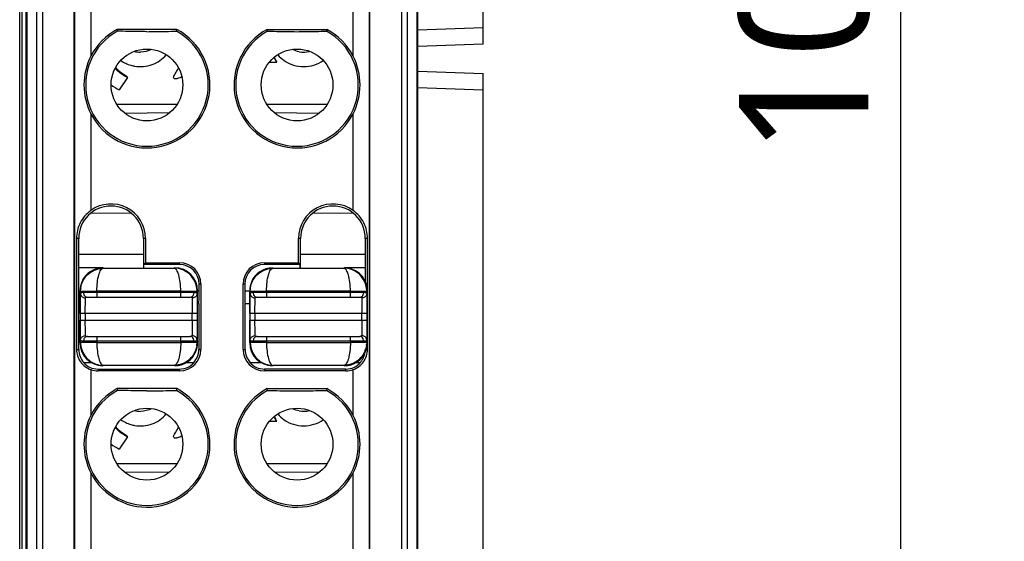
# Model space of a CAD drawing. Header units: inches. Extents: x 0 to 23.4, y 0 to 16.5.
# Tile 8 of 24: x 8.966 to 10.154, y 5.867 to 6.495. Entities that reach past the tile are written whole.
import ezdxf

# ---------------------------------------------------------------- set-up
doc = ezdxf.new("R2010")
doc.units = ezdxf.units.IN
doc.header["$LTSCALE"] = 1.28622
doc.header["$MEASUREMENT"] = 0
doc.layers.get('0').update_dxf_attribs({"linetype": 'CONTINUOUS'})
doc.layers.add('PRT0004-DIM', color=7, linetype='CONTINUOUS')
doc.layers.add('PRT0004-SHAPE', color=7, linetype='CONTINUOUS')
doc.styles.add('TEXTSTYLE_3', font='malgun.ttf')
doc.dimstyles.new('DIMSTYLE_1', dxfattribs={"dimtxt": 0.15625, "dimasz": 0.1875, "dimexe": 0.125, "dimexo": 0.0625, "dimgap": 0.039062, "dimtad": 1, "dimdec": 5, "dimzin": 4, "dimdsep": 46, "dimtxsty": 'TEXTSTYLE_3', "dimblk": '_FILLED', "dimblk1": '_FILLED', "dimblk2": '_FILLED', "dimcen": 0.09, "dimadec": 5, "dimazin": 1, "dimtfac": 1, "dimtdec": 5, "dimtofl": 0, "dimtmove": 0, "dimatfit": 3, "dimldrblk": '_FILLED', "dimfxl": 1, "dimtolj": 1, "dimtzin": 4, "dimarcsym": 0})

# ---------------------------------------------------------------- blocks, each defined once
blk = doc.blocks.new('_FILLED')
at = {"color": 0, "linetype": 'BYBLOCK'}
blk.add_solid([(0, 0), (-1, 0.1667), (-1, -0.1667)], dxfattribs=at)
blk = doc.blocks.new('*D4')
at = {"layer": 'PRT0004-DIM', "color": 2, "linetype": 'CONTINUOUS'}
for p, q in [((9.4299, 8.4955), (10.1538, 8.4955)), ((10.0288, 8.4955), (10.0288, 6.5073)), ((10.0288, 4.5192), (10.0288, 6.5073)), ((9.43, 4.5192), (10.1538, 4.5192))]:
    blk.add_line(p, q, dxfattribs=at)
at = {"layer": 'PRT0004-DIM', "color": 2, "linetype": 'CONTINUOUS', "xscale": 0.1875, "yscale": 0.1875, "zscale": 0.1875}
for p, rotation in [((10.0288, 8.4955), 90), ((10.0288, 4.5192), 270)]:
    blk.add_blockref('_FILLED', p, dxfattribs=dict(at, rotation=rotation))
at = {"layer": 'PRT0004-DIM', "color": 2, "linetype": 'CONTINUOUS', "insert": (9.8335, 6.5073), "char_height": 0.15625, "width": 0.359375, "attachment_point": 2, "rotation": 90, "line_spacing_factor": 0.9, "style": 'TEXTSTYLE_3'}
blk.add_mtext('101', dxfattribs=at)

msp = doc.modelspace()

# ---------------------------------------------------------------- linework, layer by layer
at = {"layer": 'PRT0004-SHAPE', "color": 7, "linetype": 'CONTINUOUS'}
for p, q in [((9.44612, 4.597769), (9.446123, 8.416848)), ((8.965808, 4.597847), (8.965808, 7.452227)), ((8.973685, 4.597769), (8.973682, 7.439803)), ((8.974819, 4.646267), (8.974819, 7.44094)), ((8.985974, 7.444852), (8.985974, 4.780619)), ((8.993367, 7.446406), (8.993367, 4.847337)), ((9.031362, 4.845962), (9.031362, 7.446406)), ((9.032074, 7.445338), (9.032074, 4.846669)), ((9.387731, 4.846673), (9.387731, 7.445338)), ((9.388441, 4.845962), (9.388443, 7.446406)), ((9.426438, 7.446406), (9.426438, 4.847337)), ((9.433831, 4.780619), (9.433831, 7.444852)), ((9.444986, 7.44094), (9.444986, 4.646267)), ((8.968385, 7.253265), (8.968385, 4.637267)), ((9.524863, 6.466007), (9.524863, 6.607739)), ((9.051747, 6.506603), (9.051747, 6.451496)), ((9.368058, 6.451496), (9.368058, 6.506603)), ((9.155338, 6.483723), (9.083364, 6.483723)), ((9.083364, 6.483723), (9.083887, 6.481661)), ((9.154815, 6.481661), (9.155338, 6.483723)), ((9.264467, 6.483723), (9.33644, 6.483723)), ((9.26499, 6.481661), (9.264467, 6.483723)), ((9.33644, 6.483723), (9.335917, 6.481661)), ((9.524863, 6.485704), (9.446123, 6.482954)), ((9.524863, 6.466007), (9.446122, 6.463257)), ((9.26713, 6.44442), (9.275883, 6.44442)), ((9.083001, 6.436209), (9.081615, 6.437953)), ((9.095265, 6.426853), (9.09445, 6.427302)), ((9.446122, 6.433323), (9.524863, 6.430574)), ((9.524863, 5.186479), (9.524863, 6.430574)), ((9.095729, 6.425653), (9.085887, 6.410889)), ((9.446123, 6.413626), (9.524863, 6.410877)), ((9.155478, 6.393172), (9.083224, 6.393172)), ((9.33658, 6.393172), (9.264327, 6.393172)), ((9.051747, 6.382093), (9.051747, 6.265484)), ((9.146276, 6.382981), (9.093089, 6.382516)), ((9.326716, 6.382516), (9.273528, 6.382981)), ((9.368058, 6.265484), (9.368058, 6.382093)), ((9.052193, 6.262511), (9.100522, 6.262089)), ((9.319311, 6.26209), (9.36763, 6.262511)), ((9.037018, 6.231755), (9.03429, 6.231755)), ((9.03429, 6.231755), (9.03429, 6.097897)), ((9.037018, 6.196322), (9.037018, 6.231755)), ((9.117613, 6.231755), (9.115071, 6.231755)), ((9.115071, 6.231755), (9.115071, 6.196322)), ((9.117613, 6.231755), (9.117613, 6.202458)), ((9.304734, 6.231755), (9.302191, 6.231755)), ((9.302191, 6.202458), (9.302191, 6.231755)), ((9.304734, 6.196322), (9.304734, 6.231755)), ((9.385515, 6.231755), (9.382787, 6.231755)), ((9.382787, 6.231755), (9.382787, 6.196322)), ((9.385515, 6.097897), (9.385515, 6.231755)), ((9.115071, 6.212533), (9.036674, 6.212533)), ((9.117613, 6.202458), (9.115414, 6.200259)), ((9.117613, 6.202458), (9.158721, 6.202458)), ((9.158721, 6.200259), (9.158721, 6.202458)), ((9.261083, 6.202458), (9.302191, 6.202458)), ((9.261083, 6.202458), (9.261083, 6.200259)), ((9.302191, 6.202458), (9.304391, 6.200259)), ((9.383131, 6.212533), (9.304734, 6.212533)), ((9.066719, 6.196322), (9.036674, 6.196322)), ((9.036674, 6.196322), (9.036674, 6.168762)), ((9.066718, 6.195804), (9.152299, 6.195804)), ((9.158721, 6.200259), (9.115414, 6.200259)), ((9.115414, 6.196322), (9.115414, 6.200259)), ((9.304391, 6.200259), (9.261083, 6.200259)), ((9.271442, 6.195804), (9.357024, 6.195804)), ((9.304391, 6.196322), (9.304391, 6.200259)), ((9.383131, 6.196322), (9.357539, 6.196322)), ((9.383131, 6.17891), (9.383131, 6.196322)), ((9.036674, 6.168763), (9.038643, 6.168763)), ((9.038642, 6.141201), (9.038642, 6.168762)), ((9.039228, 6.168178), (9.039279, 6.169859)), ((9.039228, 6.168178), (9.04803, 6.168229)), ((9.039228, 6.168178), (9.039228, 6.165591)), ((9.041699, 6.166766), (9.042758, 6.166794)), ((9.042758, 6.166794), (9.176259, 6.166794)), ((9.042758, 6.166794), (9.042927, 6.165313)), ((9.04803, 6.168229), (9.058912, 6.168246)), ((9.160105, 6.168246), (9.058912, 6.168246)), ((9.058912, 6.168246), (9.058912, 6.160889)), ((9.160105, 6.160889), (9.160105, 6.168246)), ((9.160105, 6.168246), (9.179789, 6.168178)), ((9.176208, 6.16599), (9.176259, 6.166794)), ((9.179789, 6.168178), (9.179789, 6.165591)), ((9.180375, 6.168763), (9.182343, 6.168763)), ((9.180375, 6.141204), (9.180375, 6.168762)), ((9.184542, 6.176637), (9.182343, 6.176637)), ((9.182343, 6.168762), (9.182343, 6.176637)), ((9.182343, 6.168172), (9.182343, 6.168762)), ((9.184542, 6.176637), (9.184542, 6.097897)), ((9.237461, 6.176637), (9.235262, 6.176637)), ((9.235262, 6.097897), (9.235262, 6.176637)), ((9.237461, 6.176637), (9.237461, 6.168762)), ((9.237461, 6.168763), (9.243367, 6.168763)), ((9.243367, 6.141201), (9.243367, 6.168762)), ((9.243952, 6.168178), (9.244004, 6.169859)), ((9.243952, 6.168178), (9.252754, 6.168229)), ((9.243952, 6.168178), (9.243952, 6.165591)), ((9.246423, 6.166766), (9.247482, 6.166794)), ((9.247482, 6.166794), (9.380984, 6.166794)), ((9.247482, 6.166794), (9.247651, 6.165313)), ((9.252754, 6.168229), (9.263637, 6.168246)), ((9.364829, 6.168246), (9.263637, 6.168246)), ((9.263637, 6.168246), (9.263637, 6.160889)), ((9.364829, 6.160889), (9.364829, 6.168246)), ((9.364829, 6.168246), (9.384514, 6.168178)), ((9.380932, 6.16599), (9.380984, 6.166794)), ((9.384514, 6.168178), (9.384514, 6.165591)), ((9.385099, 6.141204), (9.385099, 6.168762)), ((9.036721, 6.159988), (9.036949, 6.153015)), ((9.039072, 6.141201), (9.039228, 6.165591)), ((9.043586, 6.160181), (9.045133, 6.159963)), ((9.044978, 6.141204), (9.045133, 6.159963)), ((9.047604, 6.160889), (9.171413, 6.160889)), ((9.175431, 6.160181), (9.173884, 6.159963)), ((9.173884, 6.159963), (9.173965, 6.155882)), ((9.173965, 6.155882), (9.17404, 6.141204)), ((9.179789, 6.165591), (9.179945, 6.141204)), ((9.182068, 6.153015), (9.182297, 6.159988)), ((9.243797, 6.141201), (9.243952, 6.165591)), ((9.248311, 6.160181), (9.249858, 6.159963)), ((9.249702, 6.141204), (9.249858, 6.159963)), ((9.252329, 6.160889), (9.376137, 6.160889)), ((9.380155, 6.160181), (9.378608, 6.159963)), ((9.378608, 6.159963), (9.378689, 6.155882)), ((9.378689, 6.155882), (9.378764, 6.141204)), ((9.384514, 6.165591), (9.384669, 6.141204)), ((9.038642, 6.153015), (9.036949, 6.153015)), ((9.037018, 6.097897), (9.037018, 6.153015)), ((9.182068, 6.153015), (9.180375, 6.153015)), ((9.182, 6.153015), (9.182, 6.097897)), ((9.243367, 6.153015), (9.237736, 6.153015)), ((9.237805, 6.097897), (9.237805, 6.153015)), ((9.038642, 6.105771), (9.038642, 6.133329)), ((9.179945, 6.141204), (9.039072, 6.141204)), ((9.039072, 6.133329), (9.039072, 6.141201)), ((9.039072, 6.13333), (9.179945, 6.13333)), ((9.039228, 6.108942), (9.039072, 6.133329)), ((9.044978, 6.141204), (9.044978, 6.13333)), ((9.045052, 6.118651), (9.044978, 6.13333)), ((9.17404, 6.13333), (9.173884, 6.11457)), ((9.17404, 6.13333), (9.17404, 6.141204)), ((9.179945, 6.13333), (9.179789, 6.108942)), ((9.179945, 6.141204), (9.179945, 6.13333)), ((9.180375, 6.105771), (9.180375, 6.13333)), ((9.243367, 6.105771), (9.243367, 6.133329)), ((9.384669, 6.141204), (9.243797, 6.141204)), ((9.243797, 6.133329), (9.243797, 6.141201)), ((9.243797, 6.13333), (9.384669, 6.13333)), ((9.243952, 6.108942), (9.243797, 6.133329)), ((9.249702, 6.141204), (9.249702, 6.13333)), ((9.249777, 6.118651), (9.249702, 6.13333)), ((9.378764, 6.13333), (9.378608, 6.11457)), ((9.378764, 6.13333), (9.378764, 6.141204)), ((9.384669, 6.13333), (9.384514, 6.108942)), ((9.384669, 6.141204), (9.384669, 6.13333)), ((9.385099, 6.105771), (9.385099, 6.13333)), ((9.045133, 6.11457), (9.045052, 6.118651)), ((9.249858, 6.11457), (9.249777, 6.118651)), ((9.039228, 6.108942), (9.039228, 6.106355)), ((9.058912, 6.106287), (9.039228, 6.106355)), ((9.042809, 6.108543), (9.042758, 6.107739)), ((9.176259, 6.107739), (9.042758, 6.107739)), ((9.043586, 6.114353), (9.045133, 6.11457)), ((9.047604, 6.113645), (9.171413, 6.113645)), ((9.058912, 6.113645), (9.058912, 6.106287)), ((9.058912, 6.106287), (9.160105, 6.106287)), ((9.160105, 6.106287), (9.160105, 6.113645)), ((9.170987, 6.106305), (9.160105, 6.106287)), ((9.179789, 6.106355), (9.170987, 6.106305)), ((9.175431, 6.114353), (9.173884, 6.11457)), ((9.176259, 6.107739), (9.176091, 6.10922)), ((9.177318, 6.107767), (9.176259, 6.107739)), ((9.179789, 6.106355), (9.179738, 6.104677)), ((9.179789, 6.106355), (9.179789, 6.108942)), ((9.243952, 6.108942), (9.243952, 6.106355)), ((9.263637, 6.106287), (9.243952, 6.106355)), ((9.247534, 6.108543), (9.247482, 6.107739)), ((9.380984, 6.107739), (9.247482, 6.107739)), ((9.248311, 6.114353), (9.249858, 6.11457)), ((9.252329, 6.113645), (9.376137, 6.113645)), ((9.263637, 6.113645), (9.263637, 6.106287)), ((9.263637, 6.106287), (9.364829, 6.106287)), ((9.364829, 6.106287), (9.364829, 6.113645)), ((9.375712, 6.106305), (9.364829, 6.106287)), ((9.384514, 6.106355), (9.375712, 6.106305)), ((9.380155, 6.114353), (9.378608, 6.11457)), ((9.380984, 6.107739), (9.380815, 6.10922)), ((9.382043, 6.107767), (9.380984, 6.107739)), ((9.384514, 6.106355), (9.384462, 6.104677)), ((9.384514, 6.106355), (9.384514, 6.108942)), ((9.03429, 6.097897), (9.037018, 6.097897)), ((9.182, 6.097897), (9.184542, 6.097897)), ((9.235262, 6.097897), (9.237805, 6.097897)), ((9.382787, 6.097897), (9.383117, 6.097897)), ((9.383813, 6.097897), (9.385515, 6.097897)), ((9.042689, 6.082149), (9.052224, 6.082149)), ((9.051747, 6.073532), (9.051747, 6.018425)), ((9.060296, 6.074275), (9.158721, 6.074275)), ((9.060296, 6.074275), (9.060296, 6.072076)), ((9.158721, 6.072076), (9.060296, 6.072076)), ((9.152299, 6.078729), (9.066718, 6.078729)), ((9.158721, 6.072076), (9.158721, 6.074275)), ((9.166793, 6.082149), (9.176328, 6.082149)), ((9.243477, 6.082149), (9.256949, 6.082149)), ((9.359509, 6.074275), (9.261083, 6.074275)), ((9.261083, 6.074275), (9.261083, 6.072076)), ((9.359509, 6.072076), (9.261083, 6.072076)), ((9.357024, 6.078729), (9.271442, 6.078729)), ((9.359509, 6.072076), (9.359509, 6.074275)), ((9.368058, 6.018425), (9.368058, 6.073532)), ((9.371517, 6.082149), (9.377115, 6.082149)), ((9.155338, 6.050653), (9.083364, 6.050653)), ((9.083364, 6.050653), (9.083887, 6.04859)), ((9.154815, 6.04859), (9.155338, 6.050653)), ((9.264467, 6.050653), (9.33644, 6.050653)), ((9.26499, 6.04859), (9.264467, 6.050653)), ((9.33644, 6.050653), (9.335917, 6.04859)), ((9.26713, 6.011349), (9.275883, 6.011349)), ((9.083001, 6.003138), (9.081615, 6.004882)), ((9.095729, 5.992582), (9.085887, 5.977818)), ((9.095265, 5.993782), (9.09445, 5.994231)), ((9.155478, 5.960101), (9.083224, 5.960101)), ((9.33658, 5.960101), (9.264327, 5.960101)), ((9.051747, 5.949022), (9.051747, 5.832413)), ((9.146276, 5.94991), (9.093089, 5.949446)), ((9.326716, 5.949446), (9.273528, 5.94991)), ((9.368058, 5.832413), (9.368058, 5.949022))]:
    msp.add_line(p, q, dxfattribs=at)
for points in [[(9.09445, 6.427302), (9.088357, 6.431346), (9.083001, 6.436209)], [(9.09445, 5.994231), (9.088357, 5.998275), (9.083001, 6.003138)]]:
    msp.add_lwpolyline(points, dxfattribs=at)
for centre in [(9.119351, 6.416794), (9.300454, 6.416794), (9.119351, 5.983723), (9.300454, 5.983723)]:
    msp.add_circle(centre, 0.043307, dxfattribs=at)
for centre, radius, start, end in [((9.119351, 6.416794), 0.073928, 118.666072, 61.333928), ((9.119351, 6.416794), 0.07599, 207.171342, 61.733779), ((9.119351, 6.416794), 0.07599, 118.266221, 152.828658), ((9.300454, 6.416794), 0.07599, 118.266221, 332.828658), ((9.300454, 6.416794), 0.073928, 118.666072, 61.333928), ((9.300454, 6.416794), 0.07599, 27.171342, 61.733779), ((9.111494, 6.48628), 0.029919, 255.988359, 270.177672), ((9.308339, 6.486241), 0.02988, 259.667013, 284.02571), ((9.308908, 6.468675), 0.040975, 207.309875, 216.29575), ((9.314958, 6.468884), 0.046101, 203.989216, 212.049663), ((9.114473, 6.465716), 0.04408, 220.747891, 226.96494), ((9.115861, 6.470741), 0.066939, 233.434821, 243.397937), ((9.076044, 6.231755), 0.041569, 0, 125.768187), ((9.343761, 6.231755), 0.041569, 54.231813, 180), ((9.076044, 6.231755), 0.039026, 0, 180), ((9.343761, 6.231755), 0.039026, 0, 180), ((9.158721, 6.176637), 0.025821, 0, 90), ((9.261083, 6.176637), 0.025821, 90, 180), ((9.066195, 6.168765), 0.02755, 90.052108, 157.720183), ((9.152813, 6.16876), 0.027561, 0.005476, 89.996104), ((9.158721, 6.176637), 0.023622, 0, 90), ((9.261083, 6.176637), 0.023622, 90, 180), ((9.270919, 6.168765), 0.02755, 90.052108, 157.720183), ((9.35754, 6.168764), 0.027557, 6.607337, 89.999602), ((9.91943, 6.168756), 0.882756, 179.999621, 180.205077), ((9.067017, 6.168155), 0.02779, 172.592127, 176.483935), ((8.299741, 6.168755), 0.882602, 359.794999, 359.962151), ((9.271742, 6.168155), 0.02779, 172.592127, 176.483935), ((9.357729, 6.168752), 0.027369, 0.022684, 6.677568), ((9.82255, 6.168364), 0.785875, 180.201781, 180.413749), ((9.646337, 6.167064), 0.609658, 180.411166, 180.665025), ((8.514836, 6.16767), 0.667505, 359.340595, 359.822012), ((9.060296, 6.097897), 0.023278, 180, 222.571292), ((9.066204, 6.105773), 0.027561, 180.005475, 269.996105), ((9.152823, 6.105768), 0.02755, 270.052108, 337.720183), ((9.158721, 6.097897), 0.025821, 270, 360), ((9.158721, 6.097897), 0.023278, 317.428708, 360), ((9.152, 6.106379), 0.027789, 352.610476, 356.490361), ((9.261083, 6.097897), 0.025821, 180, 270), ((9.261083, 6.097897), 0.023278, 180, 222.571292), ((9.270928, 6.105773), 0.027561, 180.005475, 269.996105), ((9.357547, 6.105768), 0.02755, 270.052108, 337.720183), ((9.359509, 6.097897), 0.023278, 357.254308, 360), ((9.357278, 6.105831), 0.027823, 337.811029, 353.329087), ((9.356725, 6.106379), 0.027789, 352.610476, 356.490361), ((9.357729, 6.105781), 0.027369, 353.322432, 359.977316), ((9.359509, 6.097897), 0.023278, 317.428708, 350.898768), ((9.060296, 6.097897), 0.023622, 221.810315, 270), ((9.060296, 6.097897), 0.025821, 250.664295, 270), ((9.158721, 6.097897), 0.023622, 270, 318.189685), ((9.261083, 6.097897), 0.023622, 221.810315, 270), ((9.359509, 6.097897), 0.023622, 270, 318.189685), ((9.359509, 6.097897), 0.025821, 270, 289.335705), ((9.119351, 5.983723), 0.073928, 118.666072, 61.333928), ((9.119351, 5.983723), 0.07599, 207.171342, 61.733779), ((9.119351, 5.983723), 0.07599, 118.266221, 152.828658), ((9.300454, 5.983723), 0.07599, 118.266221, 332.828658), ((9.300454, 5.983723), 0.073928, 118.666072, 61.333928), ((9.300454, 5.983723), 0.07599, 27.171342, 61.733779), ((9.111494, 6.053209), 0.029919, 255.988359, 270.177672), ((9.308339, 6.053171), 0.02988, 259.667013, 284.02571), ((9.308908, 6.035605), 0.040975, 207.309875, 216.29575), ((9.314958, 6.035813), 0.046101, 203.989216, 212.049663), ((9.114473, 6.032645), 0.04408, 220.747891, 226.96494), ((9.115861, 6.03767), 0.066939, 233.434821, 243.397937)]:
    msp.add_arc(centre, radius, start, end, dxfattribs=at)
for points, knots in [([(9.119351, 6.481007), (9.115979, 6.481007), (9.104155, 6.481074), (9.092334, 6.481371), (9.083887, 6.481661)], [0, 0, 0, 0, 0.28523618, 1, 1, 1, 1]), ([(9.119351, 6.481007), (9.122724, 6.481007), (9.134547, 6.481074), (9.146369, 6.481371), (9.154815, 6.481661)], [0, 0, 0, 0, 0.28522524, 1, 1, 1, 1]), ([(9.26499, 6.481661), (9.267535, 6.481574), (9.279352, 6.4812), (9.291177, 6.481007), (9.300454, 6.481007)], [0, 0, 0, 0, 0.21538484, 1, 1, 1, 1]), ([(9.300454, 6.481007), (9.303826, 6.481007), (9.31565, 6.481074), (9.327471, 6.481371), (9.335917, 6.481661)], [0, 0, 0, 0, 0.28522524, 1, 1, 1, 1]), ([(9.051747, 6.451496), (9.04631, 6.440904), (9.040278, 6.416794), (9.04631, 6.392684), (9.051747, 6.382093)], [0, 0, 0, 0, 0.49999966, 1, 1, 1, 1]), ([(9.104491, 6.43943), (9.111458, 6.438253), (9.126081, 6.439459), (9.138218, 6.447834), (9.142618, 6.453167)], [0, 0, 0, 0, 0.50541511, 1, 1, 1, 1]), ([(9.368058, 6.382093), (9.373495, 6.392684), (9.379526, 6.416794), (9.373495, 6.440904), (9.368058, 6.451496)], [0, 0, 0, 0, 0.5000003, 1, 1, 1, 1]), ([(9.087816, 6.446253), (9.091502, 6.443654), (9.097099, 6.441013), (9.102988, 6.439684), (9.104491, 6.43943)], [0, 0, 0, 0, 0.74740199, 1, 1, 1, 1]), ([(9.284863, 6.446116), (9.291616, 6.441418), (9.308453, 6.436227), (9.325265, 6.441511), (9.331987, 6.446252)], [0, 0, 0, 0, 0.50005666, 1, 1, 1, 1]), ([(9.095729, 6.425653), (9.094686, 6.426176), (9.090643, 6.428381), (9.086903, 6.43115), (9.084391, 6.433497)], [0, 0, 0, 0, 0.25344553, 1, 1, 1, 1]), ([(9.151576, 6.42575), (9.15167, 6.426796), (9.152704, 6.428735), (9.154835, 6.432341), (9.15653, 6.435055), (9.157577, 6.4369)], [0, 0, 0, 0, 0.2481437, 0.49865708, 1, 1, 1, 1]), ([(9.095731, 6.425655), (9.095731, 6.425801), (9.095713, 6.426227), (9.095522, 6.426714), (9.095265, 6.426853)], [0, 0, 0, 0, 0.33388474, 1, 1, 1, 1]), ([(9.161415, 6.426499), (9.160578, 6.426078), (9.158865, 6.425298), (9.156638, 6.424534), (9.154778, 6.424139), (9.153396, 6.424021), (9.15189, 6.424275), (9.151537, 6.425311), (9.151576, 6.42575)], [0, 0, 0, 0, 0.2512043, 0.50351803, 0.63034624, 0.757163, 0.88212399, 1, 1, 1, 1]), ([(9.051747, 6.265484), (9.046425, 6.26165), (9.037516, 6.251415), (9.03429, 6.238217), (9.03429, 6.231755)], [0, 0, 0, 0, 0.50370075, 1, 1, 1, 1]), ([(9.385515, 6.231755), (9.385515, 6.238217), (9.382288, 6.251415), (9.37338, 6.26165), (9.368058, 6.265484)], [0, 0, 0, 0, 0.49629986, 1, 1, 1, 1]), ([(9.03946, 6.171738), (9.039891, 6.17506), (9.041984, 6.181569), (9.048325, 6.189478), (9.056928, 6.194606), (9.063483, 6.195796), (9.066719, 6.195804)], [0, 0, 0, 0, 0.25454878, 0.50610198, 0.75416949, 1, 1, 1, 1]), ([(9.058912, 6.168246), (9.058921, 6.171823), (9.059331, 6.178445), (9.060635, 6.186142), (9.062325, 6.191071), (9.063753, 6.193951), (9.065523, 6.195763), (9.066718, 6.195804)], [0, 0, 0, 0, 0.36037112, 0.66648866, 0.7856152, 0.87960587, 1, 1, 1, 1]), ([(9.179247, 6.1735), (9.177994, 6.179661), (9.171185, 6.191382), (9.158399, 6.195782), (9.152299, 6.195804)], [0, 0, 0, 0, 0.50749074, 1, 1, 1, 1]), ([(9.160105, 6.168246), (9.160143, 6.171806), (9.159684, 6.178403), (9.158403, 6.186086), (9.156702, 6.191026), (9.155283, 6.193936), (9.153498, 6.195769), (9.152299, 6.195804)], [0, 0, 0, 0, 0.35866528, 0.66385212, 0.78406591, 0.87920201, 1, 1, 1, 1]), ([(9.244184, 6.171738), (9.244616, 6.17506), (9.246708, 6.181569), (9.25305, 6.189478), (9.261652, 6.194606), (9.268208, 6.195796), (9.271443, 6.195804)], [0, 0, 0, 0, 0.25454878, 0.50610198, 0.75416949, 1, 1, 1, 1]), ([(9.263637, 6.168246), (9.263646, 6.171823), (9.264055, 6.178445), (9.265359, 6.186142), (9.267049, 6.191071), (9.268478, 6.193951), (9.270248, 6.195763), (9.271442, 6.195804)], [0, 0, 0, 0, 0.36037112, 0.66648866, 0.7856152, 0.87960587, 1, 1, 1, 1]), ([(9.383971, 6.1735), (9.382718, 6.179661), (9.375909, 6.191382), (9.363124, 6.195782), (9.357023, 6.195804)], [0, 0, 0, 0, 0.50749074, 1, 1, 1, 1]), ([(9.364829, 6.168246), (9.364867, 6.171806), (9.364409, 6.178403), (9.363128, 6.186086), (9.361427, 6.191026), (9.360007, 6.193936), (9.358222, 6.195769), (9.357024, 6.195804)], [0, 0, 0, 0, 0.35866528, 0.66385212, 0.78406591, 0.87920201, 1, 1, 1, 1]), ([(9.039228, 6.165591), (9.039235, 6.165759), (9.039419, 6.166251), (9.040403, 6.166662), (9.041201, 6.166737), (9.041699, 6.166766)], [0, 0, 0, 0, 0.17071563, 0.49244097, 1, 1, 1, 1]), ([(9.171413, 6.160889), (9.172568, 6.160889), (9.175098, 6.162135), (9.176042, 6.164659), (9.176208, 6.16599)], [0, 0, 0, 0, 0.46260994, 1, 1, 1, 1]), ([(9.176259, 6.166794), (9.176762, 6.166794), (9.177892, 6.166802), (9.179759, 6.166365), (9.179789, 6.165591)], [0, 0, 0, 0, 0.39383368, 1, 1, 1, 1]), ([(9.237461, 6.168762), (9.237461, 6.166753), (9.23747, 6.163836), (9.237505, 6.160125), (9.237536, 6.157768), (9.237578, 6.15584), (9.237612, 6.154517), (9.237656, 6.15375), (9.237669, 6.153348), (9.237713, 6.153171), (9.237709, 6.153015), (9.237736, 6.153015)], [0, 0, 0, 0, 0.38252207, 0.55537978, 0.70674626, 0.83096768, 0.92344104, 0.9564858, 0.98034699, 0.99486294, 1, 1, 1, 1]), ([(9.243952, 6.165591), (9.243959, 6.165759), (9.244143, 6.166251), (9.245128, 6.166662), (9.245925, 6.166737), (9.246423, 6.166766)], [0, 0, 0, 0, 0.17071563, 0.49244097, 1, 1, 1, 1]), ([(9.376137, 6.160889), (9.377292, 6.160889), (9.379822, 6.162135), (9.380766, 6.164659), (9.380932, 6.16599)], [0, 0, 0, 0, 0.46260994, 1, 1, 1, 1]), ([(9.380984, 6.166794), (9.381487, 6.166794), (9.382617, 6.166802), (9.384483, 6.166365), (9.384514, 6.165591)], [0, 0, 0, 0, 0.39383368, 1, 1, 1, 1]), ([(9.039228, 6.165591), (9.039231, 6.164404), (9.040116, 6.161892), (9.04237, 6.160511), (9.043586, 6.160181)], [0, 0, 0, 0, 0.48500284, 1, 1, 1, 1]), ([(9.044124, 6.162685), (9.04435, 6.162399), (9.045287, 6.161455), (9.046639, 6.160889), (9.047604, 6.160889)], [0, 0, 0, 0, 0.27403027, 1, 1, 1, 1]), ([(9.045133, 6.159963), (9.045139, 6.160116), (9.045348, 6.160576), (9.046342, 6.160854), (9.047114, 6.160889), (9.047604, 6.160889)], [0, 0, 0, 0, 0.16118367, 0.48279081, 1, 1, 1, 1]), ([(9.171413, 6.160889), (9.171762, 6.160889), (9.172575, 6.160895), (9.173864, 6.16052), (9.173884, 6.159963)], [0, 0, 0, 0, 0.38494538, 1, 1, 1, 1]), ([(9.179789, 6.165591), (9.179786, 6.164404), (9.178901, 6.161892), (9.176647, 6.160511), (9.175431, 6.160181)], [0, 0, 0, 0, 0.48511303, 1, 1, 1, 1]), ([(9.243952, 6.165591), (9.243956, 6.164404), (9.244841, 6.161892), (9.247095, 6.160511), (9.248311, 6.160181)], [0, 0, 0, 0, 0.48500284, 1, 1, 1, 1]), ([(9.248848, 6.162685), (9.249074, 6.162399), (9.250012, 6.161455), (9.251363, 6.160889), (9.252329, 6.160889)], [0, 0, 0, 0, 0.27403027, 1, 1, 1, 1]), ([(9.249858, 6.159963), (9.249863, 6.160116), (9.250072, 6.160576), (9.251067, 6.160854), (9.251838, 6.160889), (9.252329, 6.160889)], [0, 0, 0, 0, 0.16118326, 0.4827906, 1, 1, 1, 1]), ([(9.376137, 6.160889), (9.376486, 6.160889), (9.377299, 6.160895), (9.378588, 6.16052), (9.378608, 6.159963)], [0, 0, 0, 0, 0.38494538, 1, 1, 1, 1]), ([(9.384514, 6.165591), (9.38451, 6.164404), (9.383625, 6.161892), (9.381371, 6.160511), (9.380155, 6.160181)], [0, 0, 0, 0, 0.48511303, 1, 1, 1, 1]), ([(9.039228, 6.108942), (9.039231, 6.110129), (9.040117, 6.112642), (9.04237, 6.114023), (9.043586, 6.114353)], [0, 0, 0, 0, 0.48511303, 1, 1, 1, 1]), ([(9.042758, 6.107739), (9.042255, 6.107739), (9.041125, 6.107731), (9.039258, 6.108169), (9.039228, 6.108942)], [0, 0, 0, 0, 0.39383368, 1, 1, 1, 1]), ([(9.047604, 6.113645), (9.04645, 6.113645), (9.043919, 6.112398), (9.042975, 6.109874), (9.042809, 6.108543)], [0, 0, 0, 0, 0.46260994, 1, 1, 1, 1]), ([(9.047604, 6.113645), (9.047255, 6.113645), (9.046443, 6.113638), (9.045153, 6.114013), (9.045133, 6.11457)], [0, 0, 0, 0, 0.38494545, 1, 1, 1, 1]), ([(9.058912, 6.106287), (9.058875, 6.102727), (9.059332, 6.096131), (9.060614, 6.088447), (9.062315, 6.083508), (9.063735, 6.080597), (9.065519, 6.078765), (9.066718, 6.078729)], [0, 0, 0, 0, 0.35866525, 0.66385107, 0.78406297, 0.87919818, 1, 1, 1, 1]), ([(9.160105, 6.106287), (9.160096, 6.10271), (9.159686, 6.096089), (9.158382, 6.088392), (9.156693, 6.083463), (9.155264, 6.080582), (9.153494, 6.07877), (9.1523, 6.078729)], [0, 0, 0, 0, 0.36036411, 0.66648193, 0.78560732, 0.879597, 1, 1, 1, 1]), ([(9.173884, 6.11457), (9.173878, 6.114417), (9.173669, 6.113957), (9.172675, 6.11368), (9.171903, 6.113645), (9.171413, 6.113645)], [0, 0, 0, 0, 0.1611833, 0.48279061, 1, 1, 1, 1]), ([(9.174893, 6.111849), (9.174667, 6.112134), (9.17373, 6.113078), (9.172378, 6.113645), (9.171413, 6.113645)], [0, 0, 0, 0, 0.27403027, 1, 1, 1, 1]), ([(9.179789, 6.108942), (9.179786, 6.110129), (9.178901, 6.112641), (9.176647, 6.114022), (9.175431, 6.114353)], [0, 0, 0, 0, 0.48500155, 1, 1, 1, 1]), ([(9.179789, 6.108942), (9.179783, 6.108774), (9.179599, 6.108282), (9.178614, 6.107872), (9.177817, 6.107796), (9.177318, 6.107767)], [0, 0, 0, 0, 0.17071563, 0.49244097, 1, 1, 1, 1]), ([(9.243952, 6.108942), (9.243956, 6.110129), (9.244841, 6.112642), (9.247095, 6.114023), (9.248311, 6.114353)], [0, 0, 0, 0, 0.48511303, 1, 1, 1, 1]), ([(9.247482, 6.107739), (9.246979, 6.107739), (9.245849, 6.107731), (9.243983, 6.108169), (9.243952, 6.108942)], [0, 0, 0, 0, 0.39383368, 1, 1, 1, 1]), ([(9.252329, 6.113645), (9.251174, 6.113645), (9.248644, 6.112398), (9.2477, 6.109874), (9.247534, 6.108543)], [0, 0, 0, 0, 0.46260994, 1, 1, 1, 1]), ([(9.252329, 6.113645), (9.25198, 6.113645), (9.251167, 6.113638), (9.249878, 6.114013), (9.249858, 6.11457)], [0, 0, 0, 0, 0.38494541, 1, 1, 1, 1]), ([(9.263637, 6.106287), (9.263599, 6.102727), (9.264057, 6.096131), (9.265339, 6.088447), (9.267039, 6.083508), (9.268459, 6.080597), (9.270244, 6.078765), (9.271442, 6.078729)], [0, 0, 0, 0, 0.35866525, 0.66385107, 0.78406297, 0.87919818, 1, 1, 1, 1]), ([(9.364829, 6.106287), (9.364821, 6.10271), (9.364411, 6.096089), (9.363107, 6.088392), (9.361417, 6.083463), (9.359988, 6.080582), (9.358218, 6.07877), (9.357024, 6.078729)], [0, 0, 0, 0, 0.36036411, 0.66648193, 0.78560732, 0.879597, 1, 1, 1, 1]), ([(9.378608, 6.11457), (9.378603, 6.114417), (9.378394, 6.113957), (9.377399, 6.11368), (9.376628, 6.113645), (9.376137, 6.113645)], [0, 0, 0, 0, 0.16118332, 0.48279064, 1, 1, 1, 1]), ([(9.379618, 6.111849), (9.379392, 6.112134), (9.378454, 6.113078), (9.377103, 6.113645), (9.376137, 6.113645)], [0, 0, 0, 0, 0.27403027, 1, 1, 1, 1]), ([(9.384514, 6.108942), (9.38451, 6.110129), (9.383625, 6.112641), (9.381371, 6.114022), (9.380155, 6.114353)], [0, 0, 0, 0, 0.48500155, 1, 1, 1, 1]), ([(9.384514, 6.108942), (9.384507, 6.108774), (9.384323, 6.108282), (9.383338, 6.107872), (9.382541, 6.107796), (9.382043, 6.107767)], [0, 0, 0, 0, 0.17071563, 0.49244097, 1, 1, 1, 1]), ([(9.03429, 6.097897), (9.03429, 6.092725), (9.037696, 6.082001), (9.046735, 6.07529), (9.051747, 6.073532)], [0, 0, 0, 0, 0.4933893, 1, 1, 1, 1]), ([(9.03977, 6.101034), (9.041024, 6.094873), (9.047832, 6.083151), (9.060618, 6.078751), (9.066719, 6.078729)], [0, 0, 0, 0, 0.50750021, 1, 1, 1, 1]), ([(9.179559, 6.102805), (9.179128, 6.099481), (9.177037, 6.09297), (9.170696, 6.085059), (9.162092, 6.079928), (9.155534, 6.078737), (9.152298, 6.078729)], [0, 0, 0, 0, 0.25454736, 0.50610058, 0.75416897, 1, 1, 1, 1]), ([(9.244495, 6.101034), (9.245748, 6.094873), (9.252557, 6.083151), (9.265342, 6.078751), (9.271443, 6.078729)], [0, 0, 0, 0, 0.50750021, 1, 1, 1, 1]), ([(9.384283, 6.102805), (9.383852, 6.099481), (9.381761, 6.09297), (9.37542, 6.085059), (9.366816, 6.079928), (9.360259, 6.078737), (9.357023, 6.078729)], [0, 0, 0, 0, 0.25454736, 0.50610058, 0.75416897, 1, 1, 1, 1]), ([(9.368058, 6.073532), (9.373069, 6.07529), (9.382109, 6.082001), (9.385515, 6.092725), (9.385515, 6.097897)], [0, 0, 0, 0, 0.50661221, 1, 1, 1, 1]), ([(9.119351, 6.047936), (9.115979, 6.047936), (9.104155, 6.048003), (9.092334, 6.0483), (9.083887, 6.04859)], [0, 0, 0, 0, 0.28523618, 1, 1, 1, 1]), ([(9.119351, 6.047936), (9.122724, 6.047936), (9.134547, 6.048003), (9.146369, 6.0483), (9.154815, 6.04859)], [0, 0, 0, 0, 0.28522524, 1, 1, 1, 1]), ([(9.26499, 6.04859), (9.267535, 6.048503), (9.279352, 6.048129), (9.291177, 6.047936), (9.300454, 6.047936)], [0, 0, 0, 0, 0.21538484, 1, 1, 1, 1]), ([(9.300454, 6.047936), (9.303826, 6.047936), (9.31565, 6.048003), (9.327471, 6.0483), (9.335917, 6.04859)], [0, 0, 0, 0, 0.28522524, 1, 1, 1, 1]), ([(9.051747, 6.018425), (9.04631, 6.007833), (9.040278, 5.983723), (9.04631, 5.959614), (9.051747, 5.949022)], [0, 0, 0, 0, 0.49999966, 1, 1, 1, 1]), ([(9.087816, 6.013182), (9.091502, 6.010583), (9.097099, 6.007942), (9.102988, 6.006613), (9.104491, 6.006359)], [0, 0, 0, 0, 0.74740199, 1, 1, 1, 1]), ([(9.104491, 6.006359), (9.111458, 6.005182), (9.126081, 6.006388), (9.138218, 6.014764), (9.142618, 6.020096)], [0, 0, 0, 0, 0.50541511, 1, 1, 1, 1]), ([(9.284863, 6.013046), (9.291616, 6.008347), (9.308453, 6.003156), (9.325265, 6.008441), (9.331987, 6.013181)], [0, 0, 0, 0, 0.50005666, 1, 1, 1, 1]), ([(9.368058, 5.949022), (9.373495, 5.959614), (9.379526, 5.983723), (9.373495, 6.007833), (9.368058, 6.018425)], [0, 0, 0, 0, 0.5000003, 1, 1, 1, 1]), ([(9.095729, 5.992582), (9.094686, 5.993105), (9.090643, 5.99531), (9.086903, 5.998079), (9.084391, 6.000426)], [0, 0, 0, 0, 0.25344553, 1, 1, 1, 1]), ([(9.151576, 5.992679), (9.15167, 5.993725), (9.152704, 5.995664), (9.154835, 5.99927), (9.15653, 6.001984), (9.157577, 6.00383)], [0, 0, 0, 0, 0.2481437, 0.49865708, 1, 1, 1, 1]), ([(9.095731, 5.992584), (9.095731, 5.99273), (9.095713, 5.993157), (9.095522, 5.993643), (9.095265, 5.993782)], [0, 0, 0, 0, 0.33388474, 1, 1, 1, 1]), ([(9.161415, 5.993429), (9.160578, 5.993007), (9.158865, 5.992227), (9.156638, 5.991463), (9.154778, 5.991068), (9.153396, 5.99095), (9.15189, 5.991204), (9.151537, 5.992241), (9.151576, 5.992679)], [0, 0, 0, 0, 0.2512043, 0.50351803, 0.63034624, 0.757163, 0.88212399, 1, 1, 1, 1])]:
    msp.add_open_spline(points, degree=3, knots=knots, dxfattribs=at)
for points in [[(9.124792, 6.459519), (9.120756, 6.457471), (9.116112, 6.456378), (9.111587, 6.456361)], [(9.277187, 6.453167), (9.279398, 6.450487), (9.282011, 6.448101), (9.284863, 6.446116)], [(9.302979, 6.456846), (9.300224, 6.457348), (9.297511, 6.458252), (9.295013, 6.459519)], [(9.040701, 6.179211), (9.039357, 6.175926), (9.038643, 6.172312), (9.038643, 6.168763)], [(9.245425, 6.179211), (9.244081, 6.175926), (9.243368, 6.172312), (9.243368, 6.168763)], [(9.179789, 6.168178), (9.179789, 6.169961), (9.179602, 6.171753), (9.179247, 6.1735)], [(9.384514, 6.168178), (9.384513, 6.169961), (9.384327, 6.171753), (9.383971, 6.1735)], [(9.042927, 6.165313), (9.043135, 6.164373), (9.043526, 6.163439), (9.044124, 6.162685)], [(9.247651, 6.165313), (9.24786, 6.164373), (9.248251, 6.163439), (9.248848, 6.162685)], [(9.039228, 6.106355), (9.039228, 6.104572), (9.039415, 6.102781), (9.03977, 6.101034)], [(9.176091, 6.10922), (9.175882, 6.11016), (9.175491, 6.111094), (9.174893, 6.111849)], [(9.243952, 6.106355), (9.243953, 6.104572), (9.244139, 6.102781), (9.244495, 6.101034)], [(9.380815, 6.10922), (9.380606, 6.11016), (9.380215, 6.111094), (9.379618, 6.111849)], [(9.178316, 6.095323), (9.17966, 6.098608), (9.180374, 6.102221), (9.180374, 6.10577)], [(9.124792, 6.026448), (9.120756, 6.0244), (9.116112, 6.023307), (9.111587, 6.02329)], [(9.302979, 6.023775), (9.300224, 6.024277), (9.297511, 6.025181), (9.295013, 6.026448)], [(9.277187, 6.020096), (9.279398, 6.017416), (9.282011, 6.01503), (9.284863, 6.013046)]]:
    msp.add_open_spline(points, degree=3, dxfattribs=at)

# ---------------------------------------------------------------- dimensions: what is measured, and where the dimension line sits
at = {"layer": 'PRT0004-DIM', "color": 2, "linetype": 'CONTINUOUS'}
dim = msp.add_linear_dim(base=(10.0288, 8.495534), p1=(9.367483, 4.519156), p2=(9.367437, 8.495534), angle=90, dimstyle='DIMSTYLE_1', dxfattribs=at)
dim.commit()
dim.dimension.update_dxf_attribs({"geometry": '*D4', "text_midpoint": (10.0288, 6.509974), "dimtype": 160})

doc.saveas('drawing.dxf')
